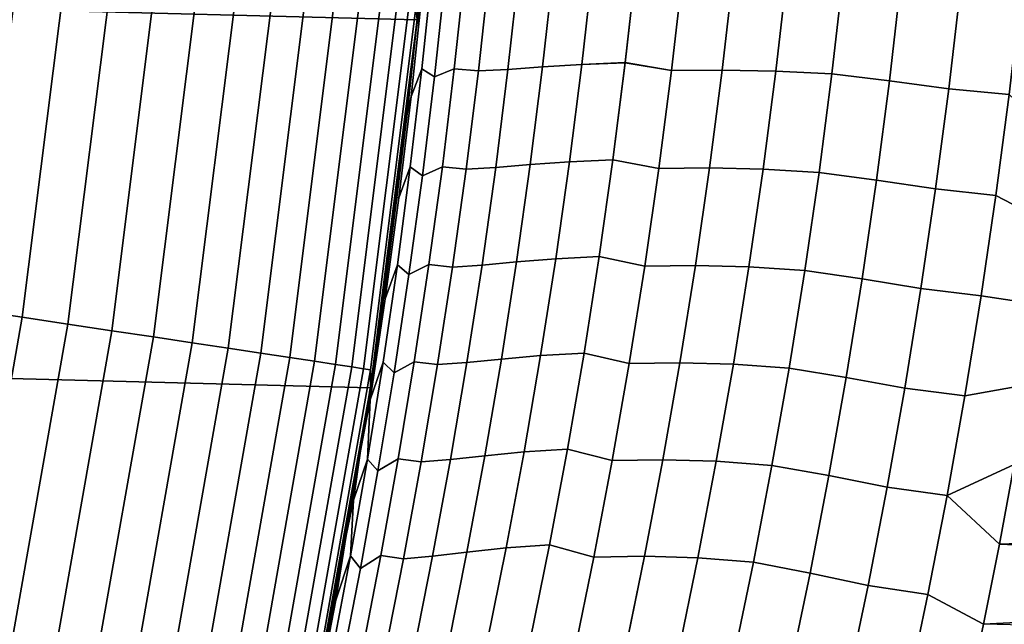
# Model space of a CAD drawing. Header units: metres. Extents: x -22 to 95, y -240 to 22.
# Tile 110 of 180: x 20.69 to 23.65, y -4.04 to -2.23. Entities that reach past the tile are written whole.
import ezdxf

# ---------------------------------------------------------------- set-up
doc = ezdxf.new("R2010")
doc.units = ezdxf.units.M
doc.layers.add('solid_10_151_013_XXX', color=7, linetype='CONTINUOUS')

msp = doc.modelspace()

# ---------------------------------------------------------------- linework, layer by layer
at = {"layer": 'solid_10_151_013_XXX'}
for points in [[(21.887098, -2.225952), (-21.971785, -1.1139), (-22, 0), (21.971785, -1.1139)], [(21.746239, -3.33181), (-21.887098, -2.225952), (-21.971785, -1.1139), (21.887098, -2.225952)], [(21.930241, -1.750577, 60.577839), (21.908678, -2.002461, 60.601841), (21.887098, -2.225952), (21.971785, -1.1139)], [(21.929716, -1.844978, 107.242882), (21.908678, -2.002452, 107.398163), (21.884153, -2.254726, 107.370895), (21.901392, -2.151128, 107.216805)], [(21.929716, -1.84498, 60.757122), (21.901392, -2.15113, 60.783192), (21.884153, -2.254736, 60.629108), (21.908678, -2.002461, 60.601841)], [(21.746304, -3.331412, 133.5), (21.884153, -2.254726, 107.370895), (21.908678, -2.002452, 107.398163), (21.887125, -2.225704, 133.5)], [(21.908678, -2.002461, 60.601841), (21.884153, -2.254736, 60.629108), (21.887098, -2.225952)], [(20.699923, -3.120011, 134.935928), (20.829712, -2.084327, 134.935928), (20.687443, -2.070091, 134.971558), (20.558542, -3.098702, 134.971558)], [(22.264227, -2.367835, 61.831554), (22.296989, -2.073489, 61.802288), (22.415033, -2.06704, 61.944576), (22.382219, -2.360439, 61.973866)], [(22.415035, -2.067017, 106.055428), (22.296991, -2.073469, 106.197716), (22.264229, -2.367812, 106.168449), (22.382223, -2.360414, 106.026138)], [(22.382219, -2.360439, 61.973866), (22.415033, -2.06704, 61.944576), (22.545721, -2.062285, 62.075451), (22.512861, -2.354974, 62.104801)], [(22.545723, -2.062261, 105.924553), (22.415035, -2.067017, 106.055428), (22.382223, -2.360414, 106.026138), (22.512863, -2.354948, 105.895203)], [(22.545721, -2.062285, 62.075451), (22.685452, -2.08275, 62.196014), (22.651798, -2.378256, 62.226131), (22.512861, -2.354974, 62.104801)], [(22.651802, -2.37823, 105.773872), (22.685455, -2.082726, 105.803986), (22.545723, -2.062261, 105.924553), (22.512863, -2.354948, 105.895203)], [(20.837166, -3.140697, 134.886444), (20.967813, -2.098146, 134.886444), (20.829712, -2.084327, 134.935928), (20.699923, -3.120011, 134.935928)], [(20.968945, -3.16056, 134.823578), (21.10042, -2.111415, 134.823578), (20.967813, -2.098146, 134.886444), (20.837166, -3.140697, 134.886444)], [(21.932438, -2.078591, 107.039467), (21.901392, -2.151128, 107.216805), (21.868771, -2.456586, 107.18676), (21.901485, -2.373851, 107.011185)], [(21.868771, -2.456587, 60.813236), (21.901392, -2.15113, 60.783192), (21.932438, -2.078596, 60.960533), (21.901484, -2.373855, 60.988811)], [(21.932438, -2.078596, 60.960533), (21.971184, -2.099369, 61.143169), (21.939135, -2.397504, 61.172249), (21.901484, -2.373855, 60.988811)], [(21.939137, -2.397496, 106.827751), (21.971186, -2.09936, 106.856827), (21.932438, -2.078591, 107.039467), (21.901485, -2.373851, 107.011185)], [(21.939135, -2.397504, 61.172249), (21.971184, -2.099369, 61.143169), (22.030624, -2.078552, 61.317364), (21.99877, -2.373734, 61.3461)], [(22.030626, -2.078543, 106.682632), (21.971186, -2.09936, 106.856827), (21.939137, -2.397496, 106.827751), (21.99877, -2.373724, 106.6539)], [(22.071077, -2.379804, 106.483131), (22.1035, -2.083912, 106.512245), (22.030626, -2.078543, 106.682632), (21.99877, -2.373724, 106.6539)], [(22.030624, -2.078552, 61.317364), (22.103498, -2.083923, 61.487755), (22.071075, -2.379816, 61.516869), (21.99877, -2.373734, 61.3461)], [(22.103498, -2.083923, 61.487755), (22.192747, -2.080126, 61.64967), (22.160086, -2.375444, 61.678902), (22.071075, -2.379816, 61.516869)], [(22.160088, -2.375426, 106.321098), (22.192749, -2.080109, 106.350334), (22.1035, -2.083912, 106.512245), (22.071077, -2.379804, 106.483131)], [(22.160086, -2.375444, 61.678902), (22.192747, -2.080126, 61.64967), (22.296989, -2.073489, 61.802288), (22.264227, -2.367835, 61.831554)], [(22.296991, -2.073469, 106.197716), (22.192749, -2.080109, 106.350334), (22.160088, -2.375426, 106.321098), (22.264229, -2.367812, 106.168449)], [(22.651798, -2.378256, 62.226131), (22.685452, -2.08275, 62.196014), (22.837942, -2.081746, 62.300842), (22.804245, -2.377069, 62.331093)], [(22.837946, -2.081724, 105.699158), (22.685455, -2.082726, 105.803986), (22.651802, -2.37823, 105.773872), (22.804247, -2.377044, 105.668907)], [(22.804245, -2.377069, 62.331093), (22.837942, -2.081746, 62.300842), (22.999233, -2.08446, 62.391411), (22.965433, -2.380121, 62.421886)], [(22.999235, -2.08444, 105.608589), (22.837946, -2.081724, 105.699158), (22.804247, -2.377044, 105.668907), (22.965435, -2.380099, 105.578117)], [(22.965433, -2.380121, 62.421886), (22.999233, -2.08446, 62.391411), (23.167809, -2.092123, 62.467075), (23.13381, -2.388815, 62.497894)], [(23.16781, -2.092105, 105.532928), (22.999235, -2.08444, 105.608589), (22.965435, -2.380099, 105.578117), (23.133812, -2.388797, 105.502106)], [(23.167809, -2.092123, 62.467075), (23.341621, -2.1103, 62.52774), (23.307144, -2.409493, 62.559196), (23.13381, -2.388815, 62.497894)], [(23.307144, -2.409493, 105.440804), (23.341619, -2.110299, 105.47226), (23.16781, -2.092105, 105.532928), (23.133812, -2.388797, 105.502106)], [(21.09399, -3.179407, 134.74794), (21.226248, -2.124007, 134.74794), (21.10042, -2.111415, 134.823578), (20.968945, -3.16056, 134.823578)], [(21.211092, -3.197058, 134.660263), (21.344086, -2.135798, 134.660263), (21.226248, -2.124007, 134.74794), (21.09399, -3.179407, 134.74794)], [(23.485025, -2.433181, 105.395699), (23.520006, -2.131116, 105.427849), (23.341619, -2.110299, 105.47226), (23.307144, -2.409493, 105.440804)], [(23.341621, -2.1103, 62.52774), (23.520006, -2.131116, 62.572151), (23.485027, -2.43318, 62.604301), (23.307144, -2.409493, 62.559196)], [(23.667059, -2.450609, 105.368217), (23.702303, -2.146436, 105.400871), (23.520006, -2.131116, 105.427849), (23.485025, -2.433181, 105.395699)], [(23.702305, -2.146437, 62.599129), (23.667061, -2.450609, 62.631786), (23.485027, -2.43318, 62.604301), (23.520006, -2.131116, 62.572151)], [(21.319124, -3.213341, 134.561386), (21.452795, -2.146676, 134.561386), (21.344086, -2.135798, 134.660263), (21.211092, -3.197058, 134.660263)], [(21.417042, -3.2281, 134.452271), (21.551327, -2.156535, 134.452271), (21.452795, -2.146676, 134.561386), (21.319124, -3.213341, 134.561386)], [(21.503901, -3.241192, 134.333969), (21.638731, -2.165282, 134.333969), (21.551327, -2.156535, 134.452271), (21.417042, -3.2281, 134.452271)], [(21.901392, -2.15113, 60.783192), (21.868771, -2.456587, 60.813236), (21.856642, -2.507432, 60.659733), (21.884153, -2.254736, 60.629108)], [(21.901392, -2.151128, 107.216805), (21.884153, -2.254726, 107.370895), (21.856644, -2.507421, 107.340271), (21.868771, -2.456586, 107.18676)], [(21.578863, -3.25249, 134.207611), (21.714163, -2.17283, 134.207611), (21.638731, -2.165282, 134.333969), (21.503901, -3.241192, 134.333969)], [(21.641205, -3.261887, 134.074432), (21.776896, -2.179107, 134.074432), (21.714163, -2.17283, 134.207611), (21.578863, -3.25249, 134.207611)], [(21.690325, -3.26929, 133.935715), (21.826323, -2.184053, 133.935715), (21.776896, -2.179107, 134.074432), (21.641205, -3.261887, 134.074432)], [(21.72575, -3.27463, 133.792786), (21.861969, -2.18762, 133.792786), (21.826323, -2.184053, 133.935715), (21.690325, -3.26929, 133.935715)], [(21.747135, -3.277853, 133.647018), (21.88349, -2.189774, 133.647018), (21.861969, -2.18762, 133.792786), (21.72575, -3.27463, 133.792786)], [(21.88349, -2.189774, 133.647018), (21.747135, -3.277853, 133.647018), (21.746304, -3.331412, 133.5), (21.887125, -2.225704, 133.5)], [(21.54973, -4.428241), (-21.746239, -3.33181), (-21.887098, -2.225952), (21.746239, -3.33181)], [(21.792566, -3.013982, 60.731159), (21.755955, -3.267784, 60.771965), (21.746239, -3.33181), (21.887098, -2.225952)], [(21.826118, -2.760541, 60.693771), (21.792566, -3.013982, 60.731159), (21.887098, -2.225952)], [(21.856642, -2.507432, 60.659733), (21.826118, -2.760541, 60.693771), (21.887098, -2.225952)], [(21.884153, -2.254736, 60.629108), (21.856642, -2.507432, 60.659733), (21.887098, -2.225952)], [(21.746304, -3.331412, 133.5), (21.856644, -2.507421, 107.340271), (21.884153, -2.254726, 107.370895)], [(22.123142, -2.669961, 61.711994), (22.160086, -2.375444, 61.678902), (22.264227, -2.367835, 61.831554), (22.227169, -2.661369, 61.864677)], [(22.264229, -2.367812, 106.168449), (22.160088, -2.375426, 106.321098), (22.123144, -2.669941, 106.28801), (22.227173, -2.661345, 106.135323)], [(22.227169, -2.661369, 61.864677), (22.264227, -2.367835, 61.831554), (22.382219, -2.360439, 61.973866), (22.345106, -2.653017, 62.007019)], [(22.382223, -2.360414, 106.026138), (22.264229, -2.367812, 106.168449), (22.227173, -2.661345, 106.135323), (22.34511, -2.65299, 105.992981)], [(22.345106, -2.653017, 62.007019), (22.382219, -2.360439, 61.973866), (22.512861, -2.354974, 62.104801), (22.475695, -2.646831, 62.13802)], [(22.512863, -2.354948, 105.895203), (22.382223, -2.360414, 106.026138), (22.34511, -2.65299, 105.992981), (22.4757, -2.646803, 105.861984)], [(22.512861, -2.354974, 62.104801), (22.651798, -2.378256, 62.226131), (22.613737, -2.672887, 62.260212), (22.475695, -2.646831, 62.13802)], [(22.613741, -2.672858, 105.739792), (22.651802, -2.37823, 105.773872), (22.512863, -2.354948, 105.895203), (22.4757, -2.646803, 105.861984)], [(21.901485, -2.373851, 107.011185), (21.868771, -2.456586, 107.18676), (21.831875, -2.761239, 107.152748), (21.86647, -2.668374, 106.979172)], [(21.831875, -2.761238, 60.847252), (21.868771, -2.456587, 60.813236), (21.901484, -2.373855, 60.988811), (21.86647, -2.668378, 61.020824)], [(21.902885, -2.694856, 106.79483), (21.939137, -2.397496, 106.827751), (21.901485, -2.373851, 107.011185), (21.86647, -2.668374, 106.979172)], [(21.901484, -2.373855, 60.988811), (21.939135, -2.397504, 61.172249), (21.902884, -2.694865, 61.20517), (21.86647, -2.668378, 61.020824)], [(21.902884, -2.694865, 61.20517), (21.939135, -2.397504, 61.172249), (21.99877, -2.373734, 61.3461), (21.962738, -2.668148, 61.378628)], [(21.99877, -2.373724, 106.6539), (21.939137, -2.397496, 106.827751), (21.902885, -2.694856, 106.79483), (21.96274, -2.668138, 106.621368)], [(21.99877, -2.373734, 61.3461), (22.071075, -2.379816, 61.516869), (22.034405, -2.67492, 61.549824), (21.962738, -2.668148, 61.378628)], [(22.034407, -2.674907, 106.45018), (22.071077, -2.379804, 106.483131), (21.99877, -2.373724, 106.6539), (21.96274, -2.668138, 106.621368)], [(22.071075, -2.379816, 61.516869), (22.160086, -2.375444, 61.678902), (22.123142, -2.669961, 61.711994), (22.034405, -2.67492, 61.549824)], [(22.123144, -2.669941, 106.28801), (22.160088, -2.375426, 106.321098), (22.071077, -2.379804, 106.483131), (22.034407, -2.674907, 106.45018)], [(22.613737, -2.672887, 62.260212), (22.651798, -2.378256, 62.226131), (22.804245, -2.377069, 62.331093), (22.766134, -2.671501, 62.365326)], [(22.804247, -2.377044, 105.668907), (22.651802, -2.37823, 105.773872), (22.613741, -2.672858, 105.739792), (22.766138, -2.671474, 105.634674)], [(22.766134, -2.671501, 62.365326), (22.804245, -2.377069, 62.331093), (22.965433, -2.380121, 62.421886), (22.927208, -2.674871, 62.456367)], [(22.965435, -2.380099, 105.578117), (22.804247, -2.377044, 105.668907), (22.766138, -2.671474, 105.634674), (22.927212, -2.674847, 105.543633)], [(22.927208, -2.674871, 62.456367), (22.965433, -2.380121, 62.421886), (23.13381, -2.388815, 62.497894), (23.095362, -2.684573, 62.532764)], [(23.133812, -2.388797, 105.502106), (22.965435, -2.380099, 105.578117), (22.927212, -2.674847, 105.543633), (23.095364, -2.684552, 105.467239)], [(23.13381, -2.388815, 62.497894), (23.307144, -2.409493, 62.559196), (23.268156, -2.707713, 62.594776), (23.095362, -2.684573, 62.532764)], [(23.268156, -2.707714, 105.40522), (23.307144, -2.409493, 105.440804), (23.133812, -2.388797, 105.502106), (23.095364, -2.684552, 105.467239)], [(23.445469, -2.734231, 105.359337), (23.485025, -2.433181, 105.395699), (23.307144, -2.409493, 105.440804), (23.268156, -2.707714, 105.40522)], [(23.307144, -2.409493, 62.559196), (23.485027, -2.43318, 62.604301), (23.445471, -2.734229, 62.640663), (23.268156, -2.707713, 62.594776)], [(21.831875, -2.761239, 107.152748), (21.868771, -2.456586, 107.18676), (21.856644, -2.507421, 107.340271), (21.826118, -2.76053, 107.306229)], [(21.868771, -2.456587, 60.813236), (21.831875, -2.761238, 60.847252), (21.826118, -2.760541, 60.693771), (21.856642, -2.507432, 60.659733)], [(23.627205, -2.753734, 105.331284), (23.667059, -2.450609, 105.368217), (23.485025, -2.433181, 105.395699), (23.445469, -2.734231, 105.359337)], [(23.667061, -2.450609, 62.631786), (23.627207, -2.753733, 62.668716), (23.445471, -2.734229, 62.640663), (23.485027, -2.43318, 62.604301)], [(23.667059, -2.450609, 105.368217), (23.627205, -2.753734, 105.331284), (23.797916, -2.843351, 105.311157), (23.830582, -2.604379, 105.341675)], [(23.667061, -2.450609, 62.631786), (23.830582, -2.604389, 62.658325), (23.797915, -2.843362, 62.688847), (23.627207, -2.753733, 62.668716)], [(21.746304, -3.331412, 133.5), (21.826118, -2.76053, 107.306229), (21.856644, -2.507421, 107.340271)], [(22.081953, -2.963587, 61.748913), (22.123142, -2.669961, 61.711994), (22.227169, -2.661369, 61.864677), (22.185856, -2.954002, 61.901634)], [(22.227173, -2.661345, 106.135323), (22.123144, -2.669941, 106.28801), (22.081957, -2.963566, 106.251091), (22.18586, -2.953976, 106.098366)], [(22.185856, -2.954002, 61.901634), (22.227169, -2.661369, 61.864677), (22.345106, -2.653017, 62.007019), (22.303728, -2.944683, 62.044003)], [(22.34511, -2.65299, 105.992981), (22.227173, -2.661345, 106.135323), (22.18586, -2.953976, 106.098366), (22.303734, -2.944653, 105.956001)], [(22.303728, -2.944683, 62.044003), (22.345106, -2.653017, 62.007019), (22.475695, -2.646831, 62.13802), (22.434261, -2.937763, 62.175072)], [(22.4757, -2.646803, 105.861984), (22.34511, -2.65299, 105.992981), (22.303734, -2.944653, 105.956001), (22.434265, -2.937732, 105.824928)], [(22.475695, -2.646831, 62.13802), (22.613737, -2.672887, 62.260212), (22.571308, -2.966547, 62.298225), (22.434261, -2.937763, 62.175072)], [(22.571314, -2.966515, 105.701775), (22.613741, -2.672858, 105.739792), (22.4757, -2.646803, 105.861984), (22.434265, -2.937732, 105.824928)], [(21.86647, -2.668374, 106.979172), (21.831875, -2.761239, 107.152748), (21.790737, -3.064996, 107.114792), (21.827427, -2.962071, 106.943443)], [(21.790737, -3.064995, 60.885208), (21.831875, -2.761238, 60.847252), (21.86647, -2.668378, 61.020824), (21.827425, -2.962075, 61.056557)], [(21.86647, -2.668378, 61.020824), (21.902884, -2.694865, 61.20517), (21.862465, -2.991363, 61.241905), (21.827425, -2.962075, 61.056557)], [(21.862465, -2.991354, 106.758095), (21.902885, -2.694856, 106.79483), (21.86647, -2.668374, 106.979172), (21.827427, -2.962071, 106.943443)], [(21.96274, -2.668138, 106.621368), (21.902885, -2.694856, 106.79483), (21.862465, -2.991354, 106.758095), (21.922564, -2.961697, 106.585068)], [(21.862465, -2.991363, 61.241905), (21.902884, -2.694865, 61.20517), (21.962738, -2.668148, 61.378628), (21.922562, -2.961708, 61.414928)], [(21.962738, -2.668148, 61.378628), (22.034405, -2.67492, 61.549824), (21.993517, -2.969146, 61.586597), (21.922562, -2.961708, 61.414928)], [(21.993519, -2.969133, 106.413399), (22.034407, -2.674907, 106.45018), (21.96274, -2.668138, 106.621368), (21.922564, -2.961697, 106.585068)], [(22.034405, -2.67492, 61.549824), (22.123142, -2.669961, 61.711994), (22.081953, -2.963587, 61.748913), (21.993517, -2.969146, 61.586597)], [(22.081957, -2.963566, 106.251091), (22.123144, -2.669941, 106.28801), (22.034407, -2.674907, 106.45018), (21.993519, -2.969133, 106.413399)], [(22.571308, -2.966547, 62.298225), (22.613737, -2.672887, 62.260212), (22.766134, -2.671501, 62.365326), (22.72365, -2.964944, 62.403503)], [(22.766138, -2.671474, 105.634674), (22.613741, -2.672858, 105.739792), (22.571314, -2.966515, 105.701775), (22.723654, -2.964915, 105.596497)], [(22.72365, -2.964944, 62.403503), (22.766134, -2.671501, 62.365326), (22.927208, -2.674871, 62.456367), (22.884598, -2.968611, 62.49482)], [(22.927212, -2.674847, 105.543633), (22.766138, -2.671474, 105.634674), (22.723654, -2.964915, 105.596497), (22.884602, -2.968585, 105.50518)], [(22.884598, -2.968611, 62.49482), (22.927208, -2.674871, 62.456367), (23.095362, -2.684573, 62.532764), (23.052502, -2.979291, 62.571644)], [(23.095364, -2.684552, 105.467239), (22.927212, -2.674847, 105.543633), (22.884602, -2.968585, 105.50518), (23.052505, -2.979269, 105.42836)], [(23.095362, -2.684573, 62.532764), (23.268156, -2.707713, 62.594776), (23.224699, -3.004852, 62.634449), (23.052502, -2.979291, 62.571644)], [(23.224697, -3.004854, 105.365547), (23.268156, -2.707714, 105.40522), (23.095364, -2.684552, 105.467239), (23.052505, -2.979269, 105.42836)], [(23.401381, -3.034155, 105.318802), (23.445469, -2.734231, 105.359337), (23.268156, -2.707714, 105.40522), (23.224697, -3.004854, 105.365547)], [(23.268156, -2.707713, 62.594776), (23.445471, -2.734229, 62.640663), (23.401382, -3.034153, 62.681202), (23.224699, -3.004852, 62.634449)], [(23.582788, -3.055699, 105.290115), (23.627205, -2.753734, 105.331284), (23.445469, -2.734231, 105.359337), (23.401381, -3.034155, 105.318802)], [(23.627207, -2.753733, 62.668716), (23.582788, -3.055697, 62.709885), (23.401382, -3.034153, 62.681202), (23.445471, -2.734229, 62.640663)], [(21.746304, -3.331412, 133.5), (21.792566, -3.013971, 107.268845), (21.826118, -2.76053, 107.306229)], [(21.790737, -3.064996, 107.114792), (21.831875, -2.761239, 107.152748), (21.826118, -2.76053, 107.306229), (21.792566, -3.013971, 107.268845)], [(21.790737, -3.064995, 60.885208), (21.792566, -3.013982, 60.731159), (21.826118, -2.760541, 60.693771), (21.831875, -2.761238, 60.847252)], [(23.627207, -2.753733, 62.668716), (23.797915, -2.843362, 62.688847), (23.762306, -3.082624, 62.722137), (23.582788, -3.055697, 62.709885)], [(23.627205, -2.753734, 105.331284), (23.582788, -3.055699, 105.290115), (23.762308, -3.082612, 105.277863), (23.797916, -2.843351, 105.311157)], [(22.036564, -3.256247, 61.789627), (22.081953, -2.963587, 61.748913), (22.185856, -2.954002, 61.901634), (22.140327, -3.245658, 61.942383)], [(22.18586, -2.953976, 106.098366), (22.081957, -2.963566, 106.251091), (22.036568, -3.256224, 106.210381), (22.140333, -3.245629, 106.057625)], [(22.140327, -3.245658, 61.942383), (22.185856, -2.954002, 61.901634), (22.303728, -2.944683, 62.044003), (22.258133, -3.235359, 62.084782)], [(22.303734, -2.944653, 105.956001), (22.18586, -2.953976, 106.098366), (22.140333, -3.245629, 106.057625), (22.258139, -3.235326, 105.915222)], [(22.258133, -3.235359, 62.084782), (22.303728, -2.944683, 62.044003), (22.434261, -2.937763, 62.175072), (22.388603, -3.22769, 62.215923)], [(22.434265, -2.937732, 105.824928), (22.303734, -2.944653, 105.956001), (22.258139, -3.235326, 105.915222), (22.388609, -3.227656, 105.784081)], [(22.434261, -2.937763, 62.175072), (22.571308, -2.966547, 62.298225), (22.524561, -3.259153, 62.34013), (22.388603, -3.22769, 62.215923)], [(22.524567, -3.259119, 105.659874), (22.571314, -2.966515, 105.701775), (22.434265, -2.937732, 105.824928), (22.388609, -3.227656, 105.784081)], [(21.827427, -2.962071, 106.943443), (21.790737, -3.064996, 107.114792), (21.745401, -3.367782, 107.072929), (21.784389, -3.254872, 106.90403)], [(21.745401, -3.367781, 60.927067), (21.790737, -3.064995, 60.885208), (21.827425, -2.962075, 61.056557), (21.784388, -3.254876, 61.09597)], [(21.827425, -2.962075, 61.056557), (21.862465, -2.991363, 61.241905), (21.817917, -3.286924, 61.282421), (21.784388, -3.254876, 61.09597)], [(21.817919, -3.286914, 106.717583), (21.862465, -2.991354, 106.758095), (21.827427, -2.962071, 106.943443), (21.784389, -3.254872, 106.90403)], [(21.817917, -3.286924, 61.282421), (21.862465, -2.991363, 61.241905), (21.922562, -2.961708, 61.414928), (21.878281, -3.254341, 61.454964)], [(21.922564, -2.961697, 106.585068), (21.862465, -2.991354, 106.758095), (21.817919, -3.286914, 106.717583), (21.878284, -3.254328, 106.545036)], [(21.922562, -2.961708, 61.414928), (21.993517, -2.969146, 61.586597), (21.948458, -3.262421, 61.627151), (21.878281, -3.254341, 61.454964)], [(21.94846, -3.262406, 106.372849), (21.993519, -2.969133, 106.413399), (21.922564, -2.961697, 106.585068), (21.878284, -3.254328, 106.545036)], [(21.993517, -2.969146, 61.586597), (22.081953, -2.963587, 61.748913), (22.036564, -3.256247, 61.789627), (21.948458, -3.262421, 61.627151)], [(22.036568, -3.256224, 106.210381), (22.081957, -2.963566, 106.251091), (21.993519, -2.969133, 106.413399), (21.94846, -3.262406, 106.372849)], [(22.524561, -3.259153, 62.34013), (22.571308, -2.966547, 62.298225), (22.72365, -2.964944, 62.403503), (22.676842, -3.257315, 62.445587)], [(22.723654, -2.964915, 105.596497), (22.571314, -2.966515, 105.701775), (22.524567, -3.259119, 105.659874), (22.676847, -3.257283, 105.55442)], [(22.676842, -3.257315, 62.445587), (22.72365, -2.964944, 62.403503), (22.884598, -2.968611, 62.49482), (22.837652, -3.261255, 62.537201)], [(22.884602, -2.968585, 105.50518), (22.723654, -2.964915, 105.596497), (22.676847, -3.257283, 105.55442), (22.837656, -3.261227, 105.462807)], [(22.837652, -3.261255, 62.537201), (22.884598, -2.968611, 62.49482), (23.052502, -2.979291, 62.571644), (23.005285, -3.272885, 62.614491)], [(23.052505, -2.979269, 105.42836), (22.884602, -2.968585, 105.50518), (22.837656, -3.261227, 105.462807), (23.005289, -3.272861, 105.385513)], [(23.052502, -2.979291, 62.571644), (23.224699, -3.004852, 62.634449), (23.176826, -3.300821, 62.678162), (23.005285, -3.272885, 62.614491)], [(23.176825, -3.300823, 105.321838), (23.224697, -3.004854, 105.365547), (23.052505, -2.979269, 105.42836), (23.005289, -3.272861, 105.385513)], [(21.746304, -3.331412, 133.5), (21.755957, -3.267772, 107.228035), (21.792566, -3.013971, 107.268845)], [(21.790737, -3.064995, 60.885208), (21.755955, -3.267784, 60.771965), (21.792566, -3.013982, 60.731159)], [(21.790737, -3.064996, 107.114792), (21.792566, -3.013971, 107.268845), (21.755957, -3.267772, 107.228035)], [(23.352818, -3.33286, 105.274139), (23.401381, -3.034155, 105.318802), (23.224697, -3.004854, 105.365547), (23.176825, -3.300823, 105.321838)], [(23.224699, -3.004852, 62.634449), (23.401382, -3.034153, 62.681202), (23.352819, -3.332858, 62.725861), (23.176826, -3.300821, 62.678162)], [(23.533865, -3.356405, 105.244766), (23.582788, -3.055699, 105.290115), (23.401381, -3.034155, 105.318802), (23.352818, -3.33286, 105.274139)], [(23.582788, -3.055697, 62.709885), (23.533867, -3.356403, 62.75523), (23.352819, -3.332858, 62.725861), (23.401382, -3.034153, 62.681202)], [(21.745401, -3.367781, 60.927067), (21.755955, -3.267784, 60.771965), (21.790737, -3.064995, 60.885208)], [(21.745401, -3.367782, 107.072929), (21.790737, -3.064996, 107.114792), (21.755957, -3.267772, 107.228035)], [(23.582788, -3.055699, 105.290115), (23.533865, -3.356405, 105.244766), (23.723694, -3.322204, 105.241776), (23.762308, -3.082612, 105.277863)], [(23.533867, -3.356403, 62.75523), (23.582788, -3.055697, 62.709885), (23.762306, -3.082624, 62.722137), (23.723692, -3.322216, 62.758228)], [(20.518671, -4.147939, 134.935928), (20.699923, -3.120011, 134.935928), (20.558542, -3.098702, 134.971558), (20.378529, -4.119608, 134.971558)], [(20.654713, -4.17544, 134.886444), (20.837166, -3.140697, 134.886444), (20.699923, -3.120011, 134.935928), (20.518671, -4.147939, 134.935928)], [(20.785337, -4.201847, 134.823578), (20.968945, -3.16056, 134.823578), (20.837166, -3.140697, 134.886444), (20.654713, -4.17544, 134.886444)], [(20.909288, -4.226903, 134.74794), (21.09399, -3.179407, 134.74794), (20.968945, -3.16056, 134.823578), (20.785337, -4.201847, 134.823578)], [(21.025366, -4.250369, 134.660263), (21.211092, -3.197058, 134.660263), (21.09399, -3.179407, 134.74794), (20.909288, -4.226903, 134.74794)], [(21.132452, -4.272017, 134.561386), (21.319124, -3.213341, 134.561386), (21.211092, -3.197058, 134.660263), (21.025366, -4.250369, 134.660263)], [(21.229511, -4.291638, 134.452271), (21.417042, -3.2281, 134.452271), (21.319124, -3.213341, 134.561386), (21.132452, -4.272017, 134.561386)], [(21.315611, -4.309043, 134.333969), (21.503901, -3.241192, 134.333969), (21.417042, -3.2281, 134.452271), (21.229511, -4.291638, 134.452271)], [(21.389915, -4.324065, 134.207611), (21.578863, -3.25249, 134.207611), (21.503901, -3.241192, 134.333969), (21.315611, -4.309043, 134.333969)], [(21.451712, -4.336557, 134.074432), (21.641205, -3.261887, 134.074432), (21.578863, -3.25249, 134.207611), (21.389915, -4.324065, 134.207611)], [(21.737398, -3.546707, 106.860977), (21.784389, -3.254872, 106.90403), (21.745401, -3.367782, 107.072929)], [(21.769285, -3.581465, 106.673325), (21.817919, -3.286914, 106.717583), (21.784389, -3.254872, 106.90403), (21.737398, -3.546707, 106.860977)], [(21.784388, -3.254876, 61.09597), (21.817917, -3.286924, 61.282421), (21.769283, -3.581475, 61.326675), (21.737398, -3.546711, 61.139027)], [(21.745401, -3.367781, 60.927067), (21.784388, -3.254876, 61.09597), (21.737398, -3.546711, 61.139027)], [(21.769283, -3.581475, 61.326675), (21.817917, -3.286924, 61.282421), (21.878281, -3.254341, 61.454964), (21.829941, -3.545973, 61.498695)], [(21.878284, -3.254328, 106.545036), (21.817919, -3.286914, 106.717583), (21.769285, -3.581465, 106.673325), (21.829943, -3.54596, 106.501305)], [(21.878281, -3.254341, 61.454964), (21.948458, -3.262421, 61.627151), (21.899269, -3.554667, 61.671444), (21.829941, -3.545973, 61.498695)], [(21.899273, -3.554651, 106.32856), (21.94846, -3.262406, 106.372849), (21.878284, -3.254328, 106.545036), (21.829943, -3.54596, 106.501305)], [(21.987017, -3.547864, 61.834087), (22.036564, -3.256247, 61.789627), (22.140327, -3.245658, 61.942383), (22.090633, -3.536258, 61.986881)], [(22.140333, -3.245629, 106.057625), (22.036568, -3.256224, 106.210381), (21.987022, -3.547838, 106.165916), (22.090641, -3.536227, 106.013123)], [(22.090633, -3.536258, 61.986881), (22.140327, -3.245658, 61.942383), (22.258133, -3.235359, 62.084782), (22.208364, -3.524967, 62.129307)], [(22.258139, -3.235326, 105.915222), (22.140333, -3.245629, 106.057625), (22.090641, -3.536227, 106.013123), (22.208372, -3.524931, 105.870697)], [(22.208364, -3.524967, 62.129307), (22.258133, -3.235359, 62.084782), (22.388603, -3.22769, 62.215923), (22.33877, -3.516536, 62.260532)], [(22.388609, -3.227656, 105.784081), (22.258139, -3.235326, 105.915222), (22.208372, -3.524931, 105.870697), (22.338778, -3.516498, 105.739471)], [(22.388603, -3.22769, 62.215923), (22.524561, -3.259153, 62.34013), (22.473545, -3.550624, 62.385876), (22.33877, -3.516536, 62.260532)], [(22.473553, -3.550587, 105.614128), (22.524567, -3.259119, 105.659874), (22.388609, -3.227656, 105.784081), (22.338778, -3.516498, 105.739471)], [(21.500402, -4.3464, 133.935715), (21.690325, -3.26929, 133.935715), (21.641205, -3.261887, 134.074432), (21.451712, -4.336557, 134.074432)], [(21.535517, -4.353498, 133.792786), (21.72575, -3.27463, 133.792786), (21.690325, -3.26929, 133.935715), (21.500402, -4.3464, 133.935715)], [(21.556715, -4.357784, 133.647018), (21.747135, -3.277853, 133.647018), (21.72575, -3.27463, 133.792786), (21.535517, -4.353498, 133.792786)], [(21.549658, -4.428569, 133.5), (21.716255, -3.521964, 107.183739), (21.755957, -3.267772, 107.228035), (21.746304, -3.331412, 133.5)], [(21.747135, -3.277853, 133.647018), (21.556715, -4.357784, 133.647018), (21.549658, -4.428569, 133.5), (21.746304, -3.331412, 133.5)], [(21.755955, -3.267784, 60.771965), (21.716253, -3.521977, 60.816261), (21.746239, -3.33181)], [(21.745401, -3.367781, 60.927067), (21.716253, -3.521977, 60.816261), (21.755955, -3.267784, 60.771965)], [(21.745401, -3.367782, 107.072929), (21.755957, -3.267772, 107.228035), (21.716255, -3.521964, 107.183739)], [(21.948458, -3.262421, 61.627151), (22.036564, -3.256247, 61.789627), (21.987017, -3.547864, 61.834087), (21.899269, -3.554667, 61.671444)], [(21.987022, -3.547838, 106.165916), (22.036568, -3.256224, 106.210381), (21.94846, -3.262406, 106.372849), (21.899273, -3.554651, 106.32856)], [(22.473545, -3.550624, 62.385876), (22.524561, -3.259153, 62.34013), (22.676842, -3.257315, 62.445587), (22.625761, -3.54853, 62.491524)], [(22.676847, -3.257283, 105.55442), (22.524567, -3.259119, 105.659874), (22.473553, -3.550587, 105.614128), (22.625769, -3.548495, 105.508484)], [(22.625761, -3.54853, 62.491524), (22.676842, -3.257315, 62.445587), (22.837652, -3.261255, 62.537201), (22.786425, -3.552718, 62.583458)], [(22.837656, -3.261227, 105.462807), (22.676847, -3.257283, 105.55442), (22.625769, -3.548495, 105.508484), (22.786428, -3.552688, 105.41655)], [(22.786425, -3.552718, 62.583458), (22.837652, -3.261255, 62.537201), (23.005285, -3.272885, 62.614491), (22.953764, -3.565265, 62.661259)], [(23.005289, -3.272861, 105.385513), (22.837656, -3.261227, 105.462807), (22.786428, -3.552688, 105.41655), (22.953768, -3.565239, 105.338745)], [(23.005285, -3.272885, 62.614491), (23.176826, -3.300821, 62.678162), (23.124596, -3.595529, 62.725864), (22.953764, -3.565265, 62.661259)], [(23.124594, -3.595531, 105.274132), (23.176825, -3.300823, 105.321838), (23.005289, -3.272861, 105.385513), (22.953768, -3.565239, 105.338745)], [(23.299839, -3.630253, 105.22541), (23.352818, -3.33286, 105.274139), (23.176825, -3.300823, 105.321838), (23.124594, -3.595531, 105.274132)], [(23.176826, -3.300821, 62.678162), (23.352819, -3.332858, 62.725861), (23.299839, -3.63025, 62.77459), (23.124596, -3.595529, 62.725864)], [(23.589638, -4.04287, 105.11647), (23.538809, -4.283653, 105.068939), (38, -4.39755, 105.045471), (38, -3.309002, 105.243835)], [(23.637352, -3.80238, 105.161095), (23.589638, -4.04287, 105.11647), (38, -3.309002, 105.243835)], [(23.682024, -3.562155, 105.202858), (23.637352, -3.80238, 105.161095), (38, -3.309002, 105.243835)], [(21.297699, -5.514322), (-21.54973, -4.428241), (-21.746239, -3.33181), (21.54973, -4.428241)], [(21.627499, -4.031286, 60.915207), (21.578386, -4.286403, 60.969975), (21.54973, -4.428241), (21.746239, -3.33181)], [(21.673443, -3.776485, 60.863995), (21.627499, -4.031286, 60.915207), (21.746239, -3.33181)], [(21.716253, -3.521977, 60.816261), (21.673443, -3.776485, 60.863995), (21.746239, -3.33181)], [(23.533867, -3.356403, 62.75523), (23.480497, -3.655756, 62.804707), (23.299839, -3.63025, 62.77459), (23.352819, -3.332858, 62.725861)], [(23.480495, -3.655758, 105.19529), (23.533865, -3.356405, 105.244766), (23.352818, -3.33286, 105.274139), (23.299839, -3.630253, 105.22541)], [(23.480495, -3.655758, 105.19529), (23.682024, -3.562155, 105.202858), (23.723694, -3.322204, 105.241776), (23.533865, -3.356405, 105.244766)], [(23.480497, -3.655756, 62.804707), (23.533867, -3.356403, 62.75523), (23.723692, -3.322216, 62.758228), (23.682022, -3.562168, 62.797146)], [(21.737398, -3.546711, 61.139027), (21.695911, -3.669518, 60.97279), (21.716253, -3.521977, 60.816261), (21.745401, -3.367781, 60.927067)], [(21.737398, -3.546707, 106.860977), (21.745401, -3.367782, 107.072929), (21.716255, -3.521964, 107.183739), (21.695911, -3.669519, 107.027206)], [(21.549658, -4.428569, 133.5), (21.673447, -3.776472, 107.136009), (21.716255, -3.521964, 107.183739)], [(21.695911, -3.669518, 60.97279), (21.673443, -3.776485, 60.863995), (21.716253, -3.521977, 60.816261)], [(21.695911, -3.669519, 107.027206), (21.716255, -3.521964, 107.183739), (21.673447, -3.776472, 107.136009)], [(22.154474, -3.813431, 62.177547), (22.208364, -3.524967, 62.129307), (22.33877, -3.516536, 62.260532), (22.284811, -3.804219, 62.308853)], [(22.338778, -3.516498, 105.739471), (22.208372, -3.524931, 105.870697), (22.154482, -3.813392, 105.822456), (22.284819, -3.804179, 105.691154)], [(22.33877, -3.516536, 62.260532), (22.473545, -3.550624, 62.385876), (22.41831, -3.840877, 62.435425), (22.284811, -3.804219, 62.308853)], [(22.418318, -3.840837, 105.564583), (22.473553, -3.550587, 105.614128), (22.338778, -3.516498, 105.739471), (22.284819, -3.804179, 105.691154)], [(21.737398, -3.546711, 61.139027), (21.769283, -3.581475, 61.326675), (21.716608, -3.874941, 61.374638), (21.686495, -3.837509, 61.185692)], [(21.695911, -3.669518, 60.97279), (21.737398, -3.546711, 61.139027), (21.686495, -3.837509, 61.185692)], [(21.686497, -3.837505, 106.814308), (21.737398, -3.546707, 106.860977), (21.695911, -3.669519, 107.027206)], [(21.71661, -3.874929, 106.625366), (21.769285, -3.581465, 106.673325), (21.737398, -3.546707, 106.860977), (21.686497, -3.837505, 106.814308)], [(21.716608, -3.874941, 61.374638), (21.769283, -3.581475, 61.326675), (21.829941, -3.545973, 61.498695), (21.777582, -3.836531, 61.546089)], [(21.829943, -3.54596, 106.501305), (21.769285, -3.581465, 106.673325), (21.71661, -3.874929, 106.625366), (21.777586, -3.836517, 106.453911)], [(21.829941, -3.545973, 61.498695), (21.899269, -3.554667, 61.671444), (21.845997, -3.845812, 61.71944), (21.777582, -3.836531, 61.546089)], [(21.846001, -3.845794, 106.280563), (21.899273, -3.554651, 106.32856), (21.829943, -3.54596, 106.501305), (21.777586, -3.836517, 106.453911)], [(21.899269, -3.554667, 61.671444), (21.987017, -3.547864, 61.834087), (21.933361, -3.838362, 61.882263), (21.845997, -3.845812, 61.71944)], [(21.933367, -3.838334, 106.117737), (21.987022, -3.547838, 106.165916), (21.899273, -3.554651, 106.32856), (21.846001, -3.845794, 106.280563)], [(21.933361, -3.838362, 61.882263), (21.987017, -3.547864, 61.834087), (22.090633, -3.536258, 61.986881), (22.036819, -3.825727, 62.035095)], [(22.090641, -3.536227, 106.013123), (21.987022, -3.547838, 106.165916), (21.933367, -3.838334, 106.117737), (22.036827, -3.825693, 105.964912)], [(22.036819, -3.825727, 62.035095), (22.090633, -3.536258, 61.986881), (22.208364, -3.524967, 62.129307), (22.154474, -3.813431, 62.177547)], [(22.208372, -3.524931, 105.870697), (22.090641, -3.536227, 106.013123), (22.036827, -3.825693, 105.964912), (22.154482, -3.813392, 105.822456)], [(22.41831, -3.840877, 62.435425), (22.473545, -3.550624, 62.385876), (22.625761, -3.54853, 62.491524), (22.570461, -3.838506, 62.541275)], [(22.625769, -3.548495, 105.508484), (22.473553, -3.550587, 105.614128), (22.418318, -3.840837, 105.564583), (22.570469, -3.838468, 105.458733)], [(22.570461, -3.838506, 62.541275), (22.625761, -3.54853, 62.491524), (22.786425, -3.552718, 62.583458), (22.730967, -3.842916, 62.633553)], [(22.786428, -3.552688, 105.41655), (22.625769, -3.548495, 105.508484), (22.570469, -3.838468, 105.458733), (22.730972, -3.842882, 105.366455)], [(22.730967, -3.842916, 62.633553), (22.786425, -3.552718, 62.583458), (22.953764, -3.565265, 62.661259), (22.897991, -3.856346, 62.711895)], [(22.953768, -3.565239, 105.338745), (22.786428, -3.552688, 105.41655), (22.730972, -3.842882, 105.366455), (22.897997, -3.856317, 105.288109)], [(22.953764, -3.565265, 62.661259), (23.124596, -3.595529, 62.725864), (23.06806, -3.888886, 62.777512), (22.897991, -3.856346, 62.711895)], [(23.06806, -3.888888, 105.222488), (23.124594, -3.595531, 105.274132), (22.953768, -3.565239, 105.338745), (22.897997, -3.856317, 105.288109)], [(23.480495, -3.655758, 105.19529), (23.637352, -3.80238, 105.161095), (23.682024, -3.562155, 105.202858)], [(23.480497, -3.655756, 62.804707), (23.682022, -3.562168, 62.797146), (23.637348, -3.802392, 62.838909)], [(23.637348, -3.802392, 62.838909), (23.682022, -3.562168, 62.797146), (38, -4.39755, 62.954533)], [(23.124596, -3.595529, 62.725864), (23.299839, -3.63025, 62.77459), (23.242502, -3.926235, 62.827339), (23.06806, -3.888886, 62.777512)], [(23.2425, -3.926238, 105.172661), (23.299839, -3.630253, 105.22541), (23.124594, -3.595531, 105.274132), (23.06806, -3.888888, 105.222488)], [(23.422741, -3.95366, 105.141739), (23.480495, -3.655758, 105.19529), (23.299839, -3.630253, 105.22541), (23.2425, -3.926238, 105.172661)], [(23.480497, -3.655756, 62.804707), (23.422741, -3.953658, 62.858257), (23.242502, -3.926235, 62.827339), (23.299839, -3.63025, 62.77459)], [(21.686495, -3.837509, 61.185692), (21.642309, -3.97013, 61.022335), (21.673443, -3.776485, 60.863995), (21.695911, -3.669518, 60.97279)], [(21.686497, -3.837505, 106.814308), (21.695911, -3.669519, 107.027206), (21.673447, -3.776472, 107.136009), (21.642309, -3.970131, 106.977661)], [(23.480497, -3.655756, 62.804707), (23.637348, -3.802392, 62.838909), (23.589634, -4.042883, 62.883533), (23.422741, -3.953658, 62.858257)], [(23.480495, -3.655758, 105.19529), (23.422741, -3.95366, 105.141739), (23.589638, -4.04287, 105.11647), (23.637352, -3.80238, 105.161095)], [(21.549658, -4.428569, 133.5), (21.627502, -4.031273, 107.084801), (21.673447, -3.776472, 107.136009)], [(21.642309, -3.97013, 61.022335), (21.627499, -4.031286, 60.915207), (21.673443, -3.776485, 60.863995)], [(21.642309, -3.970131, 106.977661), (21.673447, -3.776472, 107.136009), (21.627502, -4.031273, 107.084801)], [(21.978931, -4.113986, 62.086987), (22.036819, -3.825727, 62.035095), (22.154474, -3.813431, 62.177547), (22.096504, -4.100669, 62.229462)], [(22.154482, -3.813392, 105.822456), (22.036827, -3.825693, 105.964912), (21.978939, -4.113949, 105.913025), (22.096514, -4.100628, 105.770546)], [(22.096504, -4.100669, 62.229462), (22.154474, -3.813431, 62.177547), (22.284811, -3.804219, 62.308853), (22.22677, -4.090662, 62.360851)], [(22.284819, -3.804179, 105.691154), (22.154482, -3.813392, 105.822456), (22.096514, -4.100628, 105.770546), (22.22678, -4.090619, 105.63916)], [(22.284811, -3.804219, 62.308853), (22.41831, -3.840877, 62.435425), (22.358908, -4.129829, 62.488731), (22.22677, -4.090662, 62.360851)], [(22.358917, -4.129786, 105.511276), (22.418318, -3.840837, 105.564583), (22.284819, -3.804179, 105.691154), (22.22678, -4.090619, 105.63916)], [(23.589634, -4.042883, 62.883533), (23.637348, -3.802392, 62.838909), (38, -4.39755, 62.954533)], [(21.686497, -3.837505, 106.814308), (21.642309, -3.970131, 106.977661), (21.584641, -4.269538, 106.924332), (21.631723, -4.127193, 106.764069)], [(21.584641, -4.269537, 61.075668), (21.642309, -3.97013, 61.022335), (21.686495, -3.837509, 61.185692), (21.631721, -4.127198, 61.235935)], [(21.686495, -3.837509, 61.185692), (21.716608, -3.874941, 61.374638), (21.659935, -4.167247, 61.426266), (21.631721, -4.127198, 61.235935)], [(21.659939, -4.167234, 106.573738), (21.71661, -3.874929, 106.625366), (21.686497, -3.837505, 106.814308), (21.631723, -4.127193, 106.764069)], [(21.659935, -4.167247, 61.426266), (21.716608, -3.874941, 61.374638), (21.777582, -3.836531, 61.546089), (21.721249, -4.125941, 61.597103)], [(21.777586, -3.836517, 106.453911), (21.71661, -3.874929, 106.625366), (21.659939, -4.167234, 106.573738), (21.721252, -4.125925, 106.402901)], [(21.777582, -3.836531, 61.546089), (21.845997, -3.845812, 61.71944), (21.788687, -4.135777, 61.771099), (21.721249, -4.125941, 61.597103)], [(21.788692, -4.135757, 106.228905), (21.846001, -3.845794, 106.280563), (21.777586, -3.836517, 106.453911), (21.721252, -4.125925, 106.402901)], [(21.845997, -3.845812, 61.71944), (21.933361, -3.838362, 61.882263), (21.875639, -4.127663, 61.934116), (21.788687, -4.135777, 61.771099)], [(21.875647, -4.127633, 106.065887), (21.933367, -3.838334, 106.117737), (21.846001, -3.845794, 106.280563), (21.788692, -4.135757, 106.228905)], [(21.875639, -4.127663, 61.934116), (21.933361, -3.838362, 61.882263), (22.036819, -3.825727, 62.035095), (21.978931, -4.113986, 62.086987)], [(22.036827, -3.825693, 105.964912), (21.933367, -3.838334, 106.117737), (21.875647, -4.127633, 106.065887), (21.978939, -4.113949, 105.913025)], [(22.358908, -4.129829, 62.488731), (22.41831, -3.840877, 62.435425), (22.570461, -3.838506, 62.541275), (22.51099, -4.127158, 62.594795)], [(22.570469, -3.838468, 105.458733), (22.418318, -3.840837, 105.564583), (22.358917, -4.129786, 105.511276), (22.511, -4.127117, 105.405212)], [(22.51099, -4.127158, 62.594795), (22.570461, -3.838506, 62.541275), (22.730967, -3.842916, 62.633553), (22.671329, -4.131761, 62.687439)], [(22.730972, -3.842882, 105.366455), (22.570469, -3.838468, 105.458733), (22.511, -4.127117, 105.405212), (22.671337, -4.131725, 105.312569)], [(22.671329, -4.131761, 62.687439), (22.730967, -3.842916, 62.633553), (22.897991, -3.856346, 62.711895), (22.838024, -4.146039, 62.766357)], [(22.897997, -3.856317, 105.288109), (22.730972, -3.842882, 105.366455), (22.671337, -4.131725, 105.312569), (22.83803, -4.146008, 105.23365)], [(22.897991, -3.856346, 62.711895), (23.06806, -3.888886, 62.777512), (23.007278, -4.1808, 62.83305), (22.838024, -4.146039, 62.766357)], [(23.007277, -4.180802, 105.166946), (23.06806, -3.888888, 105.222488), (22.897997, -3.856317, 105.288109), (22.83803, -4.146008, 105.23365)], [(23.180861, -4.220722, 105.115944), (23.2425, -3.926238, 105.172661), (23.06806, -3.888888, 105.222488), (23.007277, -4.180802, 105.166946)], [(23.06806, -3.888886, 62.777512), (23.242502, -3.926235, 62.827339), (23.180862, -4.220719, 62.884056), (23.007278, -4.1808, 62.83305)], [(23.360657, -4.250015, 105.084167), (23.422741, -3.95366, 105.141739), (23.2425, -3.926238, 105.172661), (23.180861, -4.220722, 105.115944)], [(23.422741, -3.953658, 62.858257), (23.360659, -4.250013, 62.915829), (23.180862, -4.220719, 62.884056), (23.242502, -3.926235, 62.827339)], [(23.422741, -3.95366, 105.141739), (23.360657, -4.250015, 105.084167), (23.538809, -4.283653, 105.068939), (23.589638, -4.04287, 105.11647)], [(23.422741, -3.953658, 62.858257), (23.589634, -4.042883, 62.883533), (23.538805, -4.283667, 62.931061), (23.360659, -4.250013, 62.915829)], [(21.642309, -3.97013, 61.022335), (21.584641, -4.269537, 61.075668), (21.578386, -4.286403, 60.969975), (21.627499, -4.031286, 60.915207)], [(21.584641, -4.269538, 106.924332), (21.642309, -3.970131, 106.977661), (21.627502, -4.031273, 107.084801), (21.578388, -4.286389, 107.030029)], [(21.549658, -4.428569, 133.5), (21.578388, -4.286389, 107.030029), (21.627502, -4.031273, 107.084801)]]:
    msp.add_3dface(points, dxfattribs=at)

doc.saveas('drawing.dxf')
